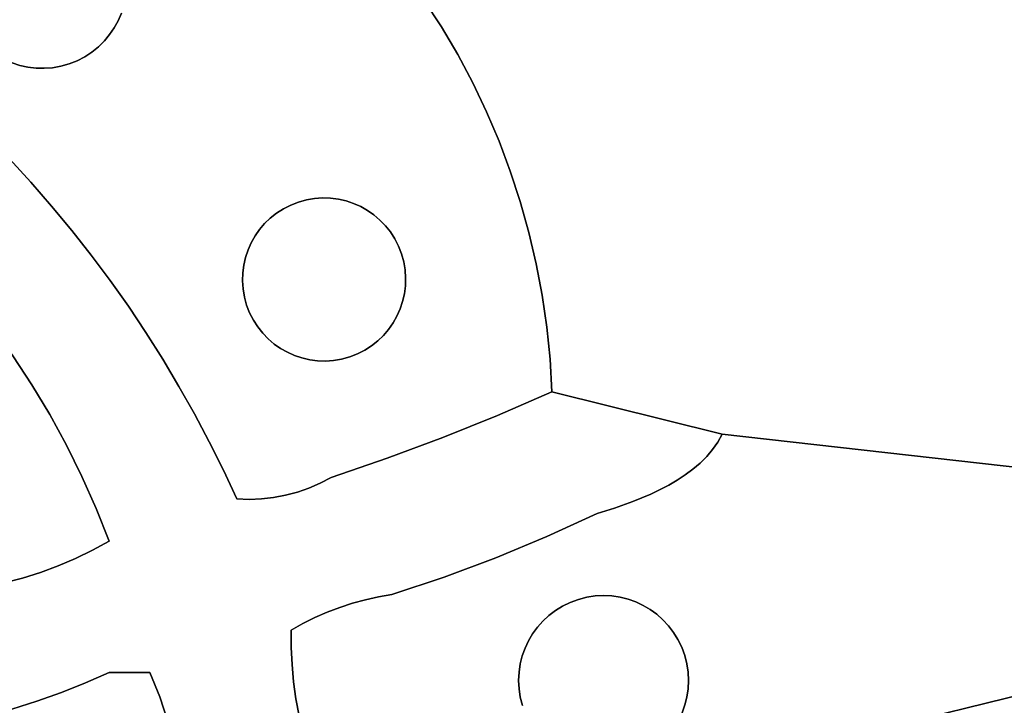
# Model space of a CAD drawing. Header units: inches. Extents: x 36.3 to 71.4, y 17.4 to 61.7.
# Tile 28 of 80: x 48.9 to 52.9, y 32.4 to 35.2. Entities that reach past the tile are written whole.
import ezdxf

# ---------------------------------------------------------------- set-up
doc = ezdxf.new("R2010")
doc.units = ezdxf.units.IN
doc.layers.add('SURFACES_FOR_SKETCHUP', color=7, linetype='Continuous')

msp = doc.modelspace()

# ---------------------------------------------------------------- linework, layer by layer
at = {"layer": 'SURFACES_FOR_SKETCHUP'}
for points, invisible_edges in [([(50.6141, 35.9953), (50.7216, 34.9225), (53.3107, 36.2169)], 11), ([(53.3515, 36.1318), (53.3107, 36.2169), (50.7216, 34.9225)], 10), ([(50.7216, 34.9225), (50.7785, 34.8033), (53.3515, 36.1318)], 10), ([(53.3956, 36.0483), (53.3515, 36.1318), (50.7785, 34.8033)], 10), ([(50.8301, 34.6819), (53.3956, 36.0483), (50.7785, 34.8033)], 3), ([(53.4427, 35.9664), (53.3956, 36.0483), (50.8301, 34.6819)], 10), ([(50.6016, 35.9602), (50.6597, 35.0392), (50.6141, 35.9953)], 3), ([(50.7216, 34.9225), (50.6141, 35.9953), (50.6597, 35.0392)], 3), ([(50.5854, 35.9269), (50.6597, 35.0392), (50.6016, 35.9602)], 3), ([(50.8301, 34.6819), (50.8765, 34.5583), (53.4427, 35.9664)], 10), ([(50.8765, 34.5583), (50.9175, 34.4328), (53.4427, 35.9664)], 10), ([(53.7236, 35.545), (53.4427, 35.9664), (50.9175, 34.4328)], 11), ([(50.5927, 35.1534), (50.566, 35.8951), (50.5207, 35.2647)], 3), ([(50.566, 35.8951), (50.5927, 35.1534), (50.5854, 35.9269)], 3), ([(50.6597, 35.0392), (50.5854, 35.9269), (50.5927, 35.1534)], 3), ([(50.9175, 34.4328), (53.4043, 33.7543), (53.7236, 35.545)], 11), ([(49.2729, 35.2093), (50.003, 34.431), (50.1188, 35.5129)], 11), ([(50.0362, 34.4402), (50.1188, 35.5129), (50.003, 34.431)], 3), ([(50.0695, 34.4458), (50.1188, 35.5129), (50.0362, 34.4402)], 3), ([(50.1027, 34.4481), (50.1188, 35.5129), (50.0695, 34.4458)], 3), ([(50.1188, 35.5129), (50.1027, 34.4481), (50.5207, 35.2647)], 11), ([(50.1356, 34.447), (50.5207, 35.2647), (50.1027, 34.4481)], 3), ([(50.5207, 35.2647), (50.1356, 34.447), (50.5927, 35.1534)], 3), ([(49.0902, 35.0138), (49.2729, 35.2093), (48.6271, 35.1873)], 11), ([(49.2729, 35.2093), (49.0902, 35.0138), (49.2596, 35.1785)], 3), ([(49.2596, 35.1785), (50.003, 34.431), (49.2729, 35.2093)], 3), ([(48.6271, 35.1873), (48.8227, 35.0046), (49.0902, 35.0138)], 11), ([(49.0902, 35.0138), (49.122, 35.0302), (49.2596, 35.1785)], 10), ([(49.2596, 35.1785), (49.122, 35.0302), (49.2434, 35.149)], 3), ([(49.2434, 35.149), (49.9709, 34.4186), (49.2596, 35.1785)], 3), ([(50.003, 34.431), (49.2596, 35.1785), (49.9709, 34.4186)], 3), ([(49.2434, 35.149), (49.122, 35.0302), (49.2244, 35.1212)], 3), ([(49.122, 35.0302), (49.1514, 35.0494), (49.2244, 35.1212)], 10), ([(49.2027, 35.0951), (49.2244, 35.1212), (49.1514, 35.0494)], 10), ([(49.2027, 35.0951), (49.9128, 34.3853), (49.2244, 35.1212)], 3), ([(49.2244, 35.1212), (49.9408, 34.4032), (49.2434, 35.149)], 3), ([(49.9408, 34.4032), (49.2244, 35.1212), (49.9128, 34.3853)], 3), ([(49.9709, 34.4186), (49.2434, 35.149), (49.9408, 34.4032)], 3), ([(50.168, 34.4428), (50.5927, 35.1534), (50.1356, 34.447)], 3), ([(50.5927, 35.1534), (50.168, 34.4428), (50.6597, 35.0392)], 3), ([(49.1514, 35.0494), (49.1783, 35.0711), (49.2027, 35.0951)], 8), ([(49.1783, 35.0711), (49.887, 34.3648), (49.2027, 35.0951)], 3), ([(49.9128, 34.3853), (49.2027, 35.0951), (49.887, 34.3648)], 3), ([(49.0683, 34.314), (49.8425, 34.3174), (49.1514, 35.0494)], 11), ([(49.122, 35.0302), (49.0683, 34.314), (49.1514, 35.0494)], 3), ([(49.1514, 35.0494), (49.8635, 34.3421), (49.1783, 35.0711)], 3), ([(49.8635, 34.3421), (49.1514, 35.0494), (49.8425, 34.3174)], 3), ([(49.887, 34.3648), (49.1783, 35.0711), (49.8635, 34.3421)], 3), ([(48.8227, 35.0046), (48.7208, 34.7024), (48.8547, 34.9944)], 3), ([(48.8227, 35.0046), (48.8547, 34.9944), (49.0902, 35.0138)], 10), ([(49.0569, 35.0006), (49.0902, 35.0138), (48.8547, 34.9944)], 10), ([(48.8547, 34.9944), (48.8875, 34.9872), (49.0569, 35.0006)], 10), ([(48.8875, 34.9872), (48.921, 34.9832), (49.0569, 35.0006)], 10), ([(48.9853, 34.4143), (49.0569, 35.0006), (48.8996, 34.5125)], 3), ([(49.0231, 34.9911), (48.8996, 34.5125), (49.0569, 35.0006)], 3), ([(49.0569, 35.0006), (48.921, 34.9832), (49.0231, 34.9911)], 3), ([(49.0902, 35.0138), (48.9853, 34.4143), (49.122, 35.0302)], 3), ([(49.0683, 34.314), (49.122, 35.0302), (48.9853, 34.4143)], 3), ([(49.0569, 35.0006), (48.9853, 34.4143), (49.0902, 35.0138)], 3), ([(50.1996, 34.4355), (50.6597, 35.0392), (50.168, 34.4428)], 3), ([(50.2303, 34.4253), (50.6597, 35.0392), (50.1996, 34.4355)], 3), ([(50.7216, 34.9225), (50.6597, 35.0392), (50.2303, 34.4253)], 10), ([(48.8547, 34.9944), (48.7208, 34.7024), (48.8875, 34.9872)], 3), ([(48.8875, 34.9872), (48.7208, 34.7024), (48.921, 34.9832)], 3), ([(48.8115, 34.6085), (48.921, 34.9832), (48.7208, 34.7024)], 3), ([(48.9549, 34.9824), (48.8115, 34.6085), (48.989, 34.985)], 3), ([(48.8996, 34.5125), (48.989, 34.985), (48.8115, 34.6085)], 3), ([(48.921, 34.9832), (48.8115, 34.6085), (48.9549, 34.9824)], 3), ([(48.989, 34.985), (48.8996, 34.5125), (49.0231, 34.9911)], 3), ([(48.9549, 34.9824), (49.0231, 34.9911), (48.921, 34.9832)], 3), ([(48.9549, 34.9824), (48.989, 34.985), (49.0231, 34.9911)], 8), ([(50.2303, 34.4253), (50.2598, 34.4122), (50.7216, 34.9225)], 10), ([(50.7785, 34.8033), (50.7216, 34.9225), (50.2598, 34.4122)], 10), ([(50.2598, 34.4122), (50.2879, 34.3963), (50.7785, 34.8033)], 10), ([(50.2879, 34.3963), (50.3144, 34.3778), (50.7785, 34.8033)], 10), ([(50.8301, 34.6819), (50.7785, 34.8033), (50.3144, 34.3778)], 10), ([(50.3144, 34.3778), (50.3391, 34.3567), (50.8301, 34.6819)], 10), ([(50.3391, 34.3567), (50.3618, 34.3333), (50.8301, 34.6819)], 10), ([(50.8765, 34.5583), (50.8301, 34.6819), (50.3618, 34.3333)], 10), ([(48.8996, 34.5125), (48.8115, 34.6085), (48.4633, 34.2402)], 10), ([(50.3618, 34.3333), (50.3822, 34.3075), (50.8765, 34.5583)], 10), ([(50.3822, 34.3075), (50.4002, 34.2795), (50.8765, 34.5583)], 10), ([(50.9175, 34.4328), (50.8765, 34.5583), (50.4002, 34.2795)], 10), ([(48.4633, 34.2402), (48.5604, 34.135), (48.8996, 34.5125)], 10), ([(48.9853, 34.4143), (48.8996, 34.5125), (48.5604, 34.135)], 10), ([(50.003, 34.431), (49.8081, 34.2628), (49.7893, 34.0061)], 11), ([(50.003, 34.431), (49.7893, 34.0061), (50.2598, 34.4122)], 11), ([(49.8081, 34.2628), (50.003, 34.431), (49.824, 34.2909)], 3), ([(50.003, 34.431), (49.9709, 34.4186), (49.824, 34.2909)], 10), ([(50.0362, 34.4402), (50.003, 34.431), (50.2303, 34.4253)], 10), ([(50.2598, 34.4122), (50.2303, 34.4253), (50.003, 34.431)], 10), ([(50.0362, 34.4402), (50.168, 34.4428), (50.0695, 34.4458)], 3), ([(50.1996, 34.4355), (50.168, 34.4428), (50.0362, 34.4402)], 10), ([(50.2303, 34.4253), (50.1996, 34.4355), (50.0362, 34.4402)], 10), ([(50.1356, 34.447), (50.1027, 34.4481), (50.0695, 34.4458)], 8), ([(50.1356, 34.447), (50.0695, 34.4458), (50.168, 34.4428)], 3), ([(50.4002, 34.2795), (50.4155, 34.2494), (50.9175, 34.4328)], 10), ([(50.4155, 34.2494), (50.428, 34.2173), (50.9175, 34.4328)], 10), ([(50.9531, 34.3056), (50.9175, 34.4328), (50.428, 34.2173)], 10), ([(50.9531, 34.3056), (51.7502, 33.4734), (50.9175, 34.4328)], 3), ([(53.4043, 33.7543), (50.9175, 34.4328), (51.7502, 33.4734)], 11), ([(48.5604, 34.135), (48.6531, 34.026), (48.9853, 34.4143)], 10), ([(49.0683, 34.314), (48.9853, 34.4143), (48.6531, 34.026)], 10), ([(49.7893, 34.0061), (49.9575, 33.8112), (50.2598, 34.4122)], 11), ([(49.824, 34.2909), (49.9709, 34.4186), (49.8425, 34.3174)], 3), ([(49.8425, 34.3174), (49.9709, 34.4186), (49.8635, 34.3421)], 3), ([(49.9709, 34.4186), (49.9408, 34.4032), (49.8635, 34.3421)], 10), ([(49.887, 34.3648), (49.8635, 34.3421), (49.9408, 34.4032)], 10), ([(49.9408, 34.4032), (49.9128, 34.3853), (49.887, 34.3648)], 8), ([(50.4091, 33.9605), (50.2598, 34.4122), (49.9575, 33.8112)], 11), ([(50.2598, 34.4122), (50.428, 34.2173), (50.2879, 34.3963)], 3), ([(50.428, 34.2173), (50.2598, 34.4122), (50.4091, 33.9605)], 11), ([(50.428, 34.2173), (50.4155, 34.2494), (50.2879, 34.3963)], 10), ([(50.2879, 34.3963), (50.4155, 34.2494), (50.3144, 34.3778)], 3), ([(50.3144, 34.3778), (50.4155, 34.2494), (50.3391, 34.3567)], 3), ([(50.3618, 34.3333), (50.3391, 34.3567), (50.4002, 34.2795)], 10), ([(50.4155, 34.2494), (50.4002, 34.2795), (50.3391, 34.3567)], 10), ([(48.6531, 34.026), (48.7412, 33.9132), (49.0683, 34.314)], 10), ([(49.1487, 34.2116), (49.0683, 34.314), (48.7412, 33.9132)], 10), ([(49.8425, 34.3174), (49.0683, 34.314), (49.824, 34.2909)], 3), ([(49.1487, 34.2116), (49.824, 34.2909), (49.0683, 34.314)], 3), ([(50.4002, 34.2795), (50.3822, 34.3075), (50.3618, 34.3333)], 8), ([(49.824, 34.2909), (49.1487, 34.2116), (49.8081, 34.2628)], 3), ([(50.428, 34.2173), (50.4371, 34.1841), (50.9531, 34.3056)], 10), ([(50.4371, 34.1841), (50.4428, 34.1508), (50.9531, 34.3056)], 10), ([(50.9531, 34.3056), (50.4428, 34.1508), (50.9833, 34.1767)], 3), ([(50.9833, 34.1767), (51.7502, 33.4734), (50.9531, 34.3056)], 3), ([(49.8081, 34.2628), (49.1487, 34.2116), (49.795, 34.2333)], 3), ([(49.2265, 34.1073), (49.795, 34.2333), (49.1487, 34.2116)], 3), ([(49.795, 34.2333), (49.2265, 34.1073), (49.7848, 34.2026)], 3), ([(49.795, 34.2333), (49.7848, 34.2026), (49.7801, 34.0393)], 10), ([(49.7801, 34.0393), (49.7893, 34.0061), (49.795, 34.2333)], 10), ([(49.8081, 34.2628), (49.795, 34.2333), (49.7893, 34.0061)], 10), ([(49.2265, 34.1073), (49.1487, 34.2116), (48.7412, 33.9132)], 10), ([(49.7848, 34.2026), (49.2265, 34.1073), (49.7775, 34.171)], 3), ([(49.7848, 34.2026), (49.7775, 34.171), (49.7801, 34.0393)], 10), ([(50.4091, 33.9605), (50.4222, 33.99), (50.428, 34.2173)], 10), ([(50.4371, 34.1841), (50.428, 34.2173), (50.4222, 33.99)], 10), ([(49.3016, 34.001), (49.7775, 34.171), (49.2265, 34.1073)], 3), ([(49.7775, 34.171), (49.3016, 34.001), (49.7733, 34.1387)], 3), ([(49.7733, 34.1387), (49.7745, 34.0726), (49.7775, 34.171)], 3), ([(49.7801, 34.0393), (49.7775, 34.171), (49.7745, 34.0726)], 3), ([(50.4222, 33.99), (50.4325, 34.0207), (50.4371, 34.1841)], 10), ([(50.4325, 34.0207), (50.4398, 34.0523), (50.4371, 34.1841)], 10), ([(50.4371, 34.1841), (50.4398, 34.0523), (50.4428, 34.1508)], 3), ([(50.444, 34.0847), (50.4428, 34.1508), (50.4398, 34.0523)], 3), ([(50.445, 34.1176), (50.9833, 34.1767), (50.4428, 34.1508)], 3), ([(50.444, 34.0847), (50.445, 34.1176), (50.4428, 34.1508)], 8), ([(50.9833, 34.1767), (50.444, 34.0847), (51.008, 34.0465)], 3), ([(50.444, 34.0847), (50.9833, 34.1767), (50.445, 34.1176)], 3), ([(51.008, 34.0465), (51.7502, 33.4734), (50.9833, 34.1767)], 3), ([(48.7412, 33.9132), (48.8248, 33.797), (49.2265, 34.1073)], 10), ([(49.3016, 34.001), (49.2265, 34.1073), (48.8248, 33.797)], 10), ([(49.7733, 34.1387), (49.3016, 34.001), (49.7722, 34.1058)], 3), ([(49.7733, 34.1387), (49.7722, 34.1058), (49.7745, 34.0726)], 8), ([(49.374, 33.8928), (49.7722, 34.1058), (49.3016, 34.001)], 3), ([(49.7722, 34.1058), (49.374, 33.8928), (49.7745, 34.0726)], 3), ([(49.7745, 34.0726), (49.374, 33.8928), (49.7801, 34.0393)], 3), ([(50.4398, 34.0523), (51.008, 34.0465), (50.444, 34.0847)], 3), ([(49.7801, 34.0393), (49.374, 33.8928), (49.7893, 34.0061)], 3), ([(50.4325, 34.0207), (51.008, 34.0465), (50.4398, 34.0523)], 3), ([(51.008, 34.0465), (50.4325, 34.0207), (51.027, 33.915)], 3), ([(51.027, 33.915), (51.7502, 33.4734), (51.008, 34.0465)], 3), ([(48.8248, 33.797), (48.9035, 33.6773), (49.3016, 34.001)], 10), ([(49.374, 33.8928), (49.3016, 34.001), (48.9035, 33.6773)], 10), ([(49.4436, 33.7827), (49.7893, 34.0061), (49.374, 33.8928)], 3), ([(49.7893, 34.0061), (49.4436, 33.7827), (49.8017, 33.9739)], 3), ([(49.7893, 34.0061), (49.8017, 33.9739), (49.9294, 33.827)], 10), ([(49.9575, 33.8112), (49.7893, 34.0061), (49.9294, 33.827)], 3), ([(50.4091, 33.9605), (50.8241, 33.5511), (50.4222, 33.99)], 3), ([(50.4222, 33.99), (51.027, 33.915), (50.4325, 34.0207)], 3), ([(51.027, 33.915), (50.4222, 33.99), (50.8241, 33.5511)], 11), ([(49.8017, 33.9739), (49.4436, 33.7827), (49.817, 33.9438)], 3), ([(49.5104, 33.6708), (49.817, 33.9438), (49.4436, 33.7827)], 3), ([(49.817, 33.9438), (49.5104, 33.6708), (49.835, 33.9158)], 3), ([(49.9028, 33.8455), (49.8017, 33.9739), (49.8781, 33.8666)], 3), ([(49.9294, 33.827), (49.8017, 33.9739), (49.9028, 33.8455)], 3), ([(49.8017, 33.9739), (49.817, 33.9438), (49.8781, 33.8666)], 10), ([(49.8555, 33.89), (49.8781, 33.8666), (49.817, 33.9438)], 10), ([(49.817, 33.9438), (49.835, 33.9158), (49.8555, 33.89)], 8), ([(50.2142, 33.7923), (50.4091, 33.9605), (49.9575, 33.8112)], 11), ([(50.4091, 33.9605), (50.2142, 33.7923), (50.3932, 33.9324)], 3), ([(50.3932, 33.9324), (50.8241, 33.5511), (50.4091, 33.9605)], 3), ([(49.835, 33.9158), (49.5104, 33.6708), (49.8555, 33.89)], 3), ([(50.2142, 33.7923), (50.2463, 33.8048), (50.3932, 33.9324)], 10), ([(50.3932, 33.9324), (50.2463, 33.8048), (50.3747, 33.9059)], 3), ([(50.3747, 33.9059), (50.2463, 33.8048), (50.3537, 33.8812)], 3), ([(50.3747, 33.9059), (50.3537, 33.8812), (50.5977, 33.4595)], 10), ([(50.3747, 33.9059), (50.8241, 33.5511), (50.3932, 33.9324)], 3), ([(50.5977, 33.4595), (50.8241, 33.5511), (50.3747, 33.9059)], 10), ([(51.0404, 33.7824), (51.027, 33.915), (50.8241, 33.5511)], 10), ([(51.0404, 33.7824), (51.7502, 33.4734), (51.027, 33.915)], 3), ([(48.9035, 33.6773), (48.9774, 33.5543), (49.374, 33.8928)], 10), ([(49.4436, 33.7827), (49.374, 33.8928), (48.9774, 33.5543)], 10), ([(49.8555, 33.89), (49.5104, 33.6708), (49.8781, 33.8666)], 3), ([(49.5743, 33.5572), (49.8781, 33.8666), (49.5104, 33.6708)], 3), ([(49.8781, 33.8666), (49.5743, 33.5572), (49.9028, 33.8455)], 3), ([(50.2463, 33.8048), (50.2764, 33.8201), (50.3537, 33.8812)], 10), ([(50.3302, 33.8585), (50.3537, 33.8812), (50.2764, 33.8201)], 10), ([(50.3537, 33.8812), (50.3302, 33.8585), (50.5977, 33.4595)], 10), ([(49.9028, 33.8455), (49.5743, 33.5572), (49.9294, 33.827)], 3), ([(49.6354, 33.4419), (49.9294, 33.827), (49.5743, 33.5572)], 3), ([(49.9294, 33.827), (49.6354, 33.4419), (49.9575, 33.8112)], 3), ([(50.2764, 33.8201), (50.3044, 33.8381), (50.3302, 33.8585)], 8), ([(50.3044, 33.8381), (50.2764, 33.8201), (50.5977, 33.4595)], 10), ([(50.3302, 33.8585), (50.3044, 33.8381), (50.5977, 33.4595)], 10), ([(48.9035, 33.6773), (48.8248, 33.797), (47.9839, 33.685)], 10), ([(48.9774, 33.5543), (49.0464, 33.4282), (49.4436, 33.7827)], 10), ([(49.5104, 33.6708), (49.4436, 33.7827), (49.0464, 33.4282)], 10), ([(49.9575, 33.8112), (49.6354, 33.4419), (49.987, 33.7981)], 3), ([(49.987, 33.7981), (49.6354, 33.4419), (50.0176, 33.7878)], 3), ([(50.0176, 33.7878), (49.6354, 33.4419), (49.9986, 33.2347)], 11), ([(49.9575, 33.8112), (49.987, 33.7981), (50.2142, 33.7923)], 10), ([(49.987, 33.7981), (50.0176, 33.7878), (50.181, 33.7832)], 10), ([(50.181, 33.7832), (50.2142, 33.7923), (49.987, 33.7981)], 10), ([(49.9986, 33.2347), (50.0463, 33.2513), (50.0176, 33.7878)], 10), ([(50.0463, 33.2513), (50.0928, 33.2714), (50.0176, 33.7878)], 10), ([(50.0493, 33.7805), (50.0176, 33.7878), (50.0928, 33.2714)], 10), ([(50.0176, 33.7878), (50.0493, 33.7805), (50.181, 33.7832)], 10), ([(50.181, 33.7832), (50.0493, 33.7805), (50.1477, 33.7775)], 3), ([(50.181, 33.7832), (50.1477, 33.7775), (50.3689, 33.3741)], 10), ([(50.2142, 33.7923), (50.181, 33.7832), (50.3689, 33.3741)], 10), ([(50.2463, 33.8048), (50.2142, 33.7923), (50.3689, 33.3741)], 10), ([(50.2764, 33.8201), (50.2463, 33.8048), (50.3689, 33.3741)], 10), ([(50.3689, 33.3741), (50.5977, 33.4595), (50.2764, 33.8201)], 10), ([(51.048, 33.6489), (51.0404, 33.7824), (50.8241, 33.5511)], 2), ([(51.048, 33.6489), (51.7502, 33.4734), (51.0404, 33.7824)], 2), ([(50.0928, 33.2714), (50.1378, 33.295), (50.0493, 33.7805)], 10), ([(50.0816, 33.7763), (50.0493, 33.7805), (50.1378, 33.295)], 10), ([(50.0816, 33.7763), (50.1477, 33.7775), (50.0493, 33.7805)], 3), ([(50.0816, 33.7763), (50.1145, 33.7753), (50.1477, 33.7775)], 8), ([(50.1145, 33.7753), (50.0816, 33.7763), (50.1378, 33.295)], 10), ([(50.1477, 33.7775), (50.1145, 33.7753), (50.1378, 33.295)], 10), ([(50.1378, 33.295), (50.3689, 33.3741), (50.1477, 33.7775)], 10), ([(53.2952, 33.2989), (53.4043, 33.7543), (51.7502, 33.4734)], 3), ([(47.9839, 33.685), (47.9673, 33.6504), (48.9035, 33.6773)], 10), ([(47.9673, 33.6504), (48.6367, 32.8305), (48.9035, 33.6773)], 11), ([(48.9774, 33.5543), (48.9035, 33.6773), (48.6367, 32.8305)], 10), ([(49.5743, 33.5572), (49.5104, 33.6708), (49.0464, 33.4282)], 10), ([(50.8241, 33.5511), (51.2344, 33.1462), (51.048, 33.6489)], 3), ([(51.7502, 33.4734), (51.048, 33.6489), (51.7109, 33.4103)], 10), ([(51.6594, 33.3547), (51.6865, 33.3816), (51.048, 33.6489)], 10), ([(51.5981, 33.3059), (51.6298, 33.3295), (51.048, 33.6489)], 10), ([(51.5297, 33.2635), (51.5647, 33.284), (51.048, 33.6489)], 10), ([(51.3814, 33.1955), (51.4566, 33.2269), (51.048, 33.6489)], 10), ([(51.2344, 33.1462), (51.3065, 33.1688), (51.048, 33.6489)], 10), ([(51.6594, 33.3547), (51.048, 33.6489), (51.6298, 33.3295)], 3), ([(51.6865, 33.3816), (51.7109, 33.4103), (51.048, 33.6489)], 10), ([(51.5647, 33.284), (51.5981, 33.3059), (51.048, 33.6489)], 10), ([(51.3065, 33.1688), (51.3814, 33.1955), (51.048, 33.6489)], 10), ([(51.4566, 33.2269), (51.5297, 33.2635), (51.048, 33.6489)], 10), ([(48.7136, 32.8435), (48.9774, 33.5543), (48.6367, 32.8305)], 3), ([(48.9774, 33.5543), (48.7136, 32.8435), (49.0464, 33.4282)], 3), ([(49.0464, 33.4282), (49.1102, 33.2992), (49.5743, 33.5572)], 10), ([(49.6354, 33.4419), (49.5743, 33.5572), (49.1102, 33.2992)], 10), ([(50.5977, 33.4595), (50.8174, 32.964), (50.8241, 33.5511)], 3), ([(51.0275, 33.0513), (50.8241, 33.5511), (50.8174, 32.964)], 3), ([(51.2344, 33.1462), (50.8241, 33.5511), (51.0275, 33.0513)], 3), ([(50.3689, 33.3741), (50.6042, 32.8843), (50.5977, 33.4595)], 3), ([(50.8174, 32.964), (50.5977, 33.4595), (50.6042, 32.8843)], 3), ([(51.7109, 33.4103), (51.7322, 33.4409), (51.7502, 33.4734)], 8), ([(53.2952, 33.2989), (51.7502, 33.4734), (51.7322, 33.4409)], 8), ([(48.7897, 32.86), (49.0464, 33.4282), (48.7136, 32.8435)], 3), ([(48.8649, 32.8802), (49.0464, 33.4282), (48.7897, 32.86)], 3), ([(49.0464, 33.4282), (48.8649, 32.8802), (49.1102, 33.2992)], 3), ([(49.1102, 33.2992), (49.1688, 33.1672), (49.6354, 33.4419)], 10), ([(49.6936, 33.325), (49.6354, 33.4419), (49.1688, 33.1672)], 10), ([(49.6936, 33.325), (49.9986, 33.2347), (49.6354, 33.4419)], 3), ([(51.7109, 33.4103), (53.1949, 32.4519), (51.7322, 33.4409)], 3), ([(53.2952, 33.2989), (51.7322, 33.4409), (53.1949, 32.4519)], 11), ([(51.5834, 32.5952), (51.6865, 33.3816), (51.568, 32.6268)], 3), ([(51.6594, 33.3547), (51.568, 32.6268), (51.6865, 33.3816)], 3), ([(51.5957, 32.5615), (51.7109, 33.4103), (51.5834, 32.5952)], 3), ([(51.6865, 33.3816), (51.5834, 32.5952), (51.7109, 33.4103)], 3), ([(51.5957, 32.5615), (53.1949, 32.4519), (51.7109, 33.4103)], 11), ([(50.1378, 33.295), (50.3882, 32.8124), (50.3689, 33.3741)], 3), ([(50.6042, 32.8843), (50.3689, 33.3741), (50.3882, 32.8124)], 3), ([(51.568, 32.6268), (51.6594, 33.3547), (51.5499, 32.6563)], 3), ([(51.6298, 33.3295), (51.5499, 32.6563), (51.6594, 33.3547)], 3), ([(48.939, 32.9038), (49.1102, 33.2992), (48.8649, 32.8802)], 3), ([(49.0119, 32.9309), (49.1102, 33.2992), (48.939, 32.9038)], 3), ([(49.1102, 33.2992), (49.0119, 32.9309), (49.1688, 33.1672)], 3), ([(49.1688, 33.1672), (49.2221, 33.0326), (49.6936, 33.325)], 10), ([(49.7488, 33.2065), (49.6936, 33.325), (49.2221, 33.0326)], 10), ([(49.9499, 33.2217), (49.9986, 33.2347), (49.6936, 33.325)], 10), ([(49.7996, 33.2047), (49.8502, 33.2066), (49.6936, 33.325)], 10), ([(49.7488, 33.2065), (49.7996, 33.2047), (49.6936, 33.325)], 2), ([(49.8502, 33.2066), (49.9004, 33.2123), (49.6936, 33.325)], 10), ([(49.9004, 33.2123), (49.9499, 33.2217), (49.6936, 33.325)], 10), ([(50.0928, 33.2714), (50.2793, 32.7911), (50.1378, 33.295)], 3), ([(50.3335, 32.8031), (50.1378, 33.295), (50.2793, 32.7911)], 3), ([(50.3882, 32.8124), (50.1378, 33.295), (50.3335, 32.8031)], 3), ([(51.5647, 33.284), (51.506, 32.7084), (51.5981, 33.3059)], 3), ([(51.5291, 32.6836), (51.5981, 33.3059), (51.506, 32.7084)], 3), ([(51.5981, 33.3059), (51.5291, 32.6836), (51.6298, 33.3295)], 3), ([(51.5499, 32.6563), (51.6298, 33.3295), (51.5291, 32.6836)], 3), ([(50.0463, 33.2513), (50.2259, 32.7766), (50.0928, 33.2714)], 3), ([(50.2793, 32.7911), (50.0928, 33.2714), (50.2259, 32.7766)], 3), ([(51.4566, 33.2269), (51.4534, 32.7506), (51.5297, 33.2635)], 3), ([(51.4807, 32.7308), (51.5297, 33.2635), (51.4534, 32.7506)], 3), ([(51.5297, 33.2635), (51.4807, 32.7308), (51.5647, 33.284)], 3), ([(51.506, 32.7084), (51.5647, 33.284), (51.4807, 32.7308)], 3), ([(49.9004, 33.2123), (50.0709, 32.7175), (49.9499, 33.2217)], 3), ([(49.9499, 33.2217), (50.1216, 32.7397), (49.9986, 33.2347)], 3), ([(50.1216, 32.7397), (49.9499, 33.2217), (50.0709, 32.7175)], 3), ([(49.9986, 33.2347), (50.1733, 32.7594), (50.0463, 33.2513)], 3), ([(50.1733, 32.7594), (49.9986, 33.2347), (50.1216, 32.7397)], 3), ([(50.2259, 32.7766), (50.0463, 33.2513), (50.1733, 32.7594)], 3), ([(51.4566, 33.2269), (51.3814, 33.1955), (51.394, 32.7819)], 10), ([(51.4566, 33.2269), (51.394, 32.7819), (51.4245, 32.7677)], 9), ([(51.4566, 33.2269), (51.4245, 32.7677), (51.4534, 32.7506)], 9), ([(49.2221, 33.0326), (49.3906, 32.4902), (49.7488, 33.2065)], 11), ([(49.9729, 32.6658), (49.7488, 33.2065), (49.3906, 32.4902)], 11), ([(49.7488, 33.2065), (49.9729, 32.6658), (49.7996, 33.2047)], 3), ([(49.7996, 33.2047), (49.9729, 32.6658), (49.8502, 33.2066)], 3), ([(49.8502, 33.2066), (50.0213, 32.6929), (49.9004, 33.2123)], 3), ([(50.0213, 32.6929), (49.8502, 33.2066), (49.9729, 32.6658)], 3), ([(50.0709, 32.7175), (49.9004, 33.2123), (50.0213, 32.6929)], 3), ([(51.3814, 33.1955), (51.3065, 33.1688), (51.3623, 32.7932)], 10), ([(51.3623, 32.7932), (51.394, 32.7819), (51.3814, 33.1955)], 10), ([(49.0834, 32.9615), (49.1688, 33.1672), (49.0119, 32.9309)], 3), ([(49.1535, 32.9954), (49.1688, 33.1672), (49.0834, 32.9615)], 3), ([(49.2221, 33.0326), (49.1688, 33.1672), (49.1535, 32.9954)], 2), ([(51.2344, 33.1462), (51.0275, 33.0513), (51.2271, 32.8064)], 10), ([(51.2271, 32.8064), (51.2617, 32.8081), (51.2344, 33.1462)], 10), ([(51.3065, 33.1688), (51.2344, 33.1462), (51.2959, 32.8064)], 10), ([(51.2617, 32.8081), (51.2959, 32.8064), (51.2344, 33.1462)], 10), ([(51.2959, 32.8064), (51.3295, 32.8014), (51.3065, 33.1688)], 10), ([(51.3295, 32.8014), (51.3623, 32.7932), (51.3065, 33.1688)], 10), ([(51.0275, 33.0513), (50.8174, 32.964), (51.0628, 32.7465)], 10), ([(51.0628, 32.7465), (51.0923, 32.7647), (51.0275, 33.0513)], 10), ([(51.0923, 32.7647), (51.1239, 32.78), (51.0275, 33.0513)], 10), ([(51.1239, 32.78), (51.1576, 32.7923), (51.0275, 33.0513)], 10), ([(51.1576, 32.7923), (51.1923, 32.8012), (51.0275, 33.0513)], 10), ([(51.1923, 32.8012), (51.2271, 32.8064), (51.0275, 33.0513)], 10), ([(49.1535, 32.9954), (49.3906, 32.4902), (49.2221, 33.0326)], 3), ([(49.0834, 32.9615), (49.2221, 32.4902), (49.1535, 32.9954)], 3), ([(49.3906, 32.4902), (49.1535, 32.9954), (49.2221, 32.4902)], 3), ([(48.939, 32.9038), (49.1249, 32.4477), (49.0119, 32.9309)], 3), ([(49.0119, 32.9309), (49.2221, 32.4902), (49.0834, 32.9615)], 3), ([(49.2221, 32.4902), (49.0119, 32.9309), (49.1249, 32.4477)], 3), ([(50.8174, 32.964), (50.6042, 32.8843), (50.9685, 32.65)], 10), ([(50.9883, 32.6773), (50.8174, 32.964), (50.9685, 32.65)], 3), ([(50.9883, 32.6773), (51.0107, 32.7026), (50.8174, 32.964)], 10), ([(51.0107, 32.7026), (51.0355, 32.7257), (50.8174, 32.964)], 10), ([(51.0355, 32.7257), (51.0628, 32.7465), (50.8174, 32.964)], 10), ([(48.8649, 32.8802), (49.0255, 32.4087), (48.939, 32.9038)], 3), ([(49.1249, 32.4477), (48.939, 32.9038), (49.0255, 32.4087)], 3), ([(48.7897, 32.86), (48.7136, 32.8435), (48.9244, 32.3726)], 10), ([(48.7897, 32.86), (49.0255, 32.4087), (48.8649, 32.8802)], 3), ([(49.0255, 32.4087), (48.7897, 32.86), (48.9244, 32.3726)], 3), ([(50.3882, 32.8124), (50.9177, 32.5262), (50.6042, 32.8843)], 3), ([(50.9259, 32.5589), (50.6042, 32.8843), (50.9177, 32.5262)], 3), ([(50.9514, 32.6211), (50.6042, 32.8843), (50.9372, 32.5906)], 3), ([(50.9514, 32.6211), (50.9685, 32.65), (50.6042, 32.8843)], 10), ([(50.9372, 32.5906), (50.6042, 32.8843), (50.9259, 32.5589)], 3), ([(48.8217, 32.339), (48.9244, 32.3726), (48.7136, 32.8435)], 10), ([(50.0053, 32.3122), (50.0208, 32.2428), (50.3882, 32.8124)], 10), ([(50.3882, 32.8124), (50.3335, 32.8031), (50.0053, 32.3122)], 10), ([(50.0208, 32.2428), (50.9127, 32.4237), (50.3882, 32.8124)], 11), ([(50.911, 32.4583), (50.3882, 32.8124), (50.9127, 32.4237)], 3), ([(50.9127, 32.4926), (50.3882, 32.8124), (50.911, 32.4583)], 3), ([(50.9177, 32.5262), (50.3882, 32.8124), (50.9127, 32.4926)], 3), ([(51.2959, 32.8064), (51.2617, 32.8081), (51.2271, 32.8064)], 8), ([(50.1733, 32.7594), (49.9832, 32.4526), (50.2259, 32.7766)], 3), ([(49.9927, 32.3822), (50.2259, 32.7766), (49.9832, 32.4526)], 3), ([(50.2259, 32.7766), (49.9927, 32.3822), (50.2793, 32.7911)], 3), ([(49.9927, 32.3822), (50.0053, 32.3122), (50.2793, 32.7911)], 10), ([(50.3335, 32.8031), (50.2793, 32.7911), (50.0053, 32.3122)], 10), ([(50.9514, 32.6211), (51.1576, 32.7923), (50.9685, 32.65)], 3), ([(51.1576, 32.7923), (50.9514, 32.6211), (51.4245, 32.7677)], 11), ([(51.5957, 32.5615), (51.4245, 32.7677), (50.9514, 32.6211)], 11), ([(51.1576, 32.7923), (51.1239, 32.78), (50.9685, 32.65)], 10), ([(50.9685, 32.65), (51.1239, 32.78), (50.9883, 32.6773)], 3), ([(50.9883, 32.6773), (51.1239, 32.78), (51.0107, 32.7026)], 3), ([(51.1239, 32.78), (51.0923, 32.7647), (51.0107, 32.7026)], 10), ([(51.1923, 32.8012), (51.1576, 32.7923), (51.394, 32.7819)], 10), ([(51.4245, 32.7677), (51.394, 32.7819), (51.1576, 32.7923)], 10), ([(51.1923, 32.8012), (51.3295, 32.8014), (51.2271, 32.8064)], 3), ([(51.3623, 32.7932), (51.3295, 32.8014), (51.1923, 32.8012)], 10), ([(51.394, 32.7819), (51.3623, 32.7932), (51.1923, 32.8012)], 10), ([(51.2959, 32.8064), (51.2271, 32.8064), (51.3295, 32.8014)], 3), ([(51.4245, 32.7677), (51.5957, 32.5615), (51.4534, 32.7506)], 3), ([(49.9832, 32.4526), (50.1216, 32.7397), (49.9767, 32.5234)], 3), ([(50.0709, 32.7175), (49.9767, 32.5234), (50.1216, 32.7397)], 3), ([(50.1216, 32.7397), (49.9832, 32.4526), (50.1733, 32.7594)], 3), ([(51.0355, 32.7257), (51.0107, 32.7026), (51.0923, 32.7647)], 10), ([(51.0923, 32.7647), (51.0628, 32.7465), (51.0355, 32.7257)], 8), ([(51.5957, 32.5615), (51.5834, 32.5952), (51.4534, 32.7506)], 10), ([(51.4534, 32.7506), (51.5834, 32.5952), (51.4807, 32.7308)], 3), ([(51.4807, 32.7308), (51.5834, 32.5952), (51.506, 32.7084)], 3), ([(49.9729, 32.6658), (49.9733, 32.5945), (50.0213, 32.6929)], 2), ([(49.9733, 32.5945), (49.9767, 32.5234), (50.0709, 32.7175)], 10), ([(50.0213, 32.6929), (49.9733, 32.5945), (50.0709, 32.7175)], 3), ([(51.5291, 32.6836), (51.506, 32.7084), (51.568, 32.6268)], 10), ([(51.5834, 32.5952), (51.568, 32.6268), (51.506, 32.7084)], 10), ([(49.9733, 32.5945), (49.9729, 32.6658), (49.3906, 32.4902)], 10), ([(51.568, 32.6268), (51.5499, 32.6563), (51.5291, 32.6836)], 8), ([(50.9514, 32.6211), (50.9372, 32.5906), (50.9268, 32.3542)], 10), ([(50.9268, 32.3542), (51.5957, 32.5615), (50.9514, 32.6211)], 11), ([(49.3906, 32.4902), (49.4309, 32.3906), (49.9733, 32.5945)], 10), ([(49.9767, 32.5234), (49.9733, 32.5945), (49.4309, 32.3906)], 10), ([(50.9372, 32.5906), (50.9259, 32.5589), (50.9179, 32.389)], 10), ([(50.9179, 32.389), (50.9268, 32.3542), (50.9372, 32.5906)], 10), ([(49.9832, 32.4526), (49.9767, 32.5234), (49.4309, 32.3906)], 10), ([(50.9127, 32.4926), (50.9127, 32.4237), (50.9177, 32.5262)], 3), ([(50.9179, 32.389), (50.9177, 32.5262), (50.9127, 32.4237)], 3), ([(50.9259, 32.5589), (50.9177, 32.5262), (50.9179, 32.389)], 10), ([(51.5957, 32.5615), (50.9268, 32.3542), (51.571, 32.2946)], 11), ([(51.571, 32.2946), (51.5853, 32.3251), (51.5957, 32.5615)], 10), ([(51.6046, 32.5268), (51.5957, 32.5615), (51.5853, 32.3251)], 10), ([(51.5853, 32.3251), (51.5965, 32.3568), (51.6046, 32.5268)], 10), ([(51.6046, 32.5268), (53.1949, 32.4519), (51.5957, 32.5615)], 3), ([(51.5965, 32.3568), (51.6048, 32.3896), (51.6046, 32.5268)], 10), ([(51.6098, 32.492), (53.1949, 32.4519), (51.6046, 32.5268)], 3), ([(51.6046, 32.5268), (51.6048, 32.3896), (51.6098, 32.492)], 3), ([(49.1249, 32.4477), (49.4309, 32.3906), (49.2221, 32.4902)], 3), ([(49.3906, 32.4902), (49.2221, 32.4902), (49.4309, 32.3906)], 2), ([(50.9127, 32.4926), (50.911, 32.4583), (50.9127, 32.4237)], 8), ([(51.6098, 32.4232), (51.6098, 32.492), (51.6048, 32.3896)], 3), ([(51.6115, 32.4574), (53.1949, 32.4519), (51.6098, 32.492)], 3), ([(51.6098, 32.4232), (51.6115, 32.4574), (51.6098, 32.492)], 8), ([(49.0255, 32.4087), (49.493, 32.1858), (49.1249, 32.4477)], 3), ([(49.4309, 32.3906), (49.1249, 32.4477), (49.465, 32.2891)], 3), ([(49.465, 32.2891), (49.1249, 32.4477), (49.493, 32.1858)], 3), ([(49.4309, 32.3906), (49.465, 32.2891), (49.9832, 32.4526)], 10), ([(49.9832, 32.4526), (49.465, 32.2891), (49.9927, 32.3822)], 3), ([(51.4572, 32.0261), (52.7018, 31.1953), (53.1949, 32.4519)], 3), ([(53.1949, 32.4519), (51.571, 32.2946), (51.4572, 32.0261)], 3), ([(51.571, 32.2946), (53.1949, 32.4519), (51.5853, 32.3251)], 3), ([(51.5853, 32.3251), (53.1949, 32.4519), (51.5965, 32.3568)], 3), ([(51.5965, 32.3568), (53.1949, 32.4519), (51.6048, 32.3896)], 3), ([(51.6048, 32.3896), (53.1949, 32.4519), (51.6098, 32.4232)], 3), ([(51.6098, 32.4232), (53.1949, 32.4519), (51.6115, 32.4574)], 3), ([(53.0296, 31.278), (53.1949, 32.4519), (52.7018, 31.1953)], 3), ([(48.9244, 32.3726), (49.5147, 32.0812), (49.0255, 32.4087)], 3), ([(49.493, 32.1858), (49.0255, 32.4087), (49.5147, 32.0812)], 3), ([(50.9127, 32.4237), (50.0208, 32.2428), (50.9179, 32.389)], 3), ([(48.8217, 32.339), (48.9769, 31.5415), (48.9244, 32.3726)], 3), ([(48.9769, 31.5415), (49.0502, 31.5297), (48.9244, 32.3726)], 10), ([(49.5147, 32.0812), (48.9244, 32.3726), (49.0502, 31.5297)], 11), ([(49.493, 32.1858), (49.9927, 32.3822), (49.465, 32.2891)], 3), ([(49.9927, 32.3822), (49.493, 32.1858), (50.0053, 32.3122)], 3), ([(50.0393, 32.1741), (50.9179, 32.389), (50.0208, 32.2428)], 3), ([(50.0608, 32.1062), (50.9179, 32.389), (50.0393, 32.1741)], 3), ([(50.9179, 32.389), (50.0608, 32.1062), (50.9268, 32.3542)], 3)]:
    msp.add_3dface(points, dxfattribs=dict(at, invisible_edges=invisible_edges))

doc.saveas('drawing.dxf')
